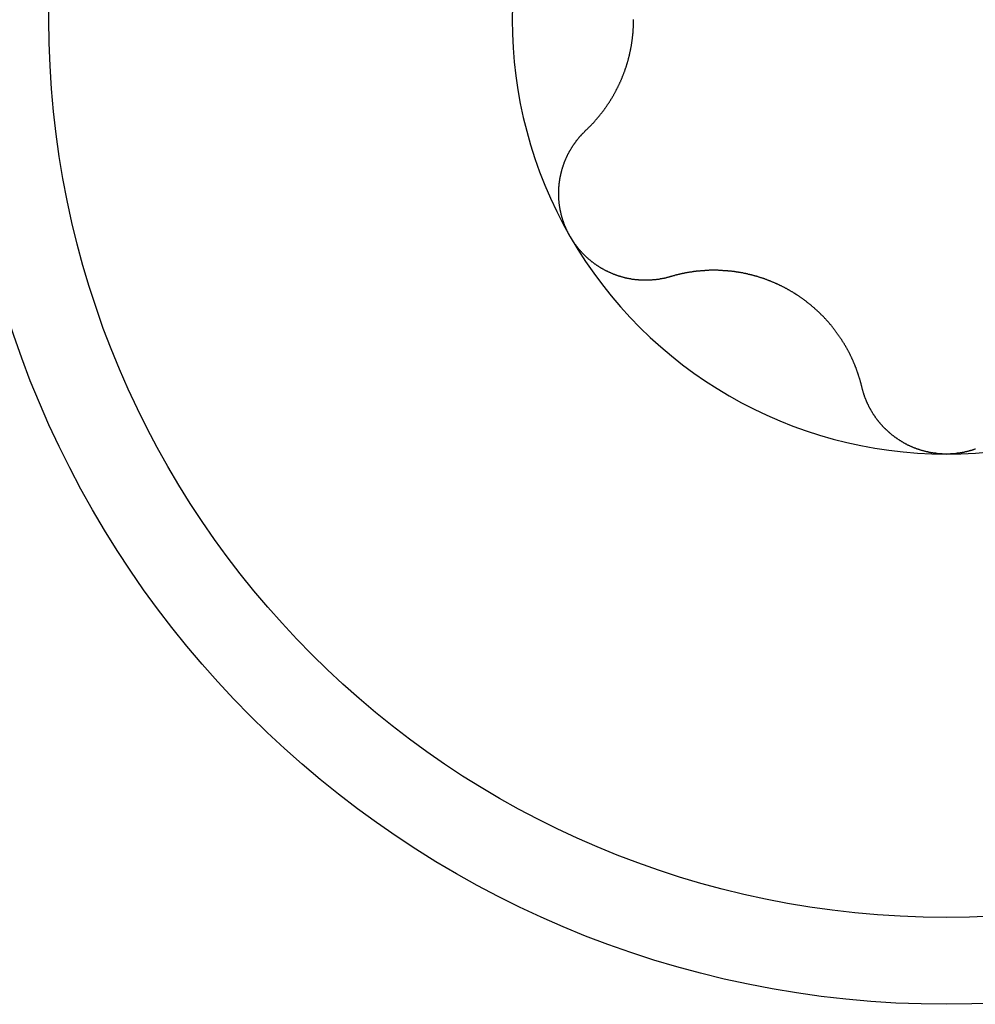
# Model space of a CAD drawing. Extents: x 1107 to 4046, y 937 to 3355.
# Tile 75 of 256: x 2087.18 to 2092.13, y 967.28 to 972.38. Entities that reach past the tile are written whole.
import ezdxf

# ---------------------------------------------------------------- set-up
doc = ezdxf.new("R2010")
doc.units = 0
doc.layers.add('KF_VIDA_L___C_TOP', color=7, linetype='CONTINUOUS')

# ---------------------------------------------------------------- blocks, each defined once
blk = doc.blocks.new('KF_VIDA_L___C_TOP')
at = {"layer": 'KF_VIDA_L___C_TOP'}
for points in [[(-96.8677, -444.873, 0), (-96.8657, -444.871, 0), (-96.8637, -444.869, 0), (-96.8617, -444.867, 0), (-96.8598, -444.865, 0), (-96.8578, -444.863, 0), (-96.8558, -444.861, 0), (-96.8539, -444.859, 0), (-96.8519, -444.857, 0), (-96.85, -444.855, 0), (-96.8481, -444.854, 0), (-96.8461, -444.852, 0), (-96.8442, -444.85, 0), (-96.8423, -444.848, 0), (-96.8404, -444.846, 0), (-96.8385, -444.844, 0), (-96.8366, -444.842, 0), (-96.8347, -444.84, 0), (-96.8329, -444.838, 0), (-96.831, -444.836, 0), (-96.8291, -444.834, 0), (-96.8273, -444.832, 0), (-96.8254, -444.83, 0), (-96.8236, -444.828, 0), (-96.8218, -444.826, 0), (-96.8199, -444.824, 0), (-96.8181, -444.821, 0), (-96.8163, -444.819, 0), (-96.8145, -444.817, 0), (-96.8127, -444.815, 0), (-96.811, -444.813, 0), (-96.8092, -444.811, 0), (-96.8074, -444.809, 0), (-96.8057, -444.807, 0), (-96.8039, -444.805, 0), (-96.8022, -444.803, 0), (-96.8004, -444.801, 0), (-96.7987, -444.799, 0), (-96.797, -444.797, 0), (-96.7953, -444.794, 0), (-96.7936, -444.792, 0), (-96.7919, -444.79, 0), (-96.7902, -444.788, 0), (-96.7885, -444.786, 0), (-96.7868, -444.784, 0), (-96.7852, -444.782, 0), (-96.7835, -444.779, 0), (-96.7819, -444.777, 0), (-96.7803, -444.775, 0), (-96.7786, -444.773, 0), (-96.777, -444.771, 0), (-96.7754, -444.769, 0), (-96.7738, -444.767, 0), (-96.7722, -444.764, 0), (-96.7706, -444.762, 0), (-96.769, -444.76, 0), (-96.7675, -444.758, 0), (-96.7659, -444.756, 0), (-96.7644, -444.753, 0), (-96.7628, -444.751, 0), (-96.7613, -444.749, 0), (-96.7598, -444.747, 0), (-96.7583, -444.745, 0), (-96.7568, -444.742, 0), (-96.7553, -444.74, 0), (-96.7538, -444.738, 0), (-96.7523, -444.736, 0), (-96.7508, -444.734, 0), (-96.7494, -444.731, 0), (-96.7479, -444.729, 0), (-96.7464, -444.727, 0), (-96.745, -444.725, 0), (-96.7435, -444.722, 0), (-96.7421, -444.72, 0), (-96.7406, -444.718, 0), (-96.7392, -444.715, 0), (-96.7378, -444.713, 0), (-96.7363, -444.711, 0), (-96.7349, -444.708, 0), (-96.7335, -444.706, 0), (-96.7321, -444.704, 0), (-96.7307, -444.701, 0), (-96.7293, -444.699, 0), (-96.7279, -444.697, 0), (-96.7265, -444.694, 0), (-96.7251, -444.692, 0), (-96.7237, -444.689, 0), (-96.7223, -444.687, 0), (-96.721, -444.684, 0), (-96.7196, -444.682, 0), (-96.7183, -444.679, 0), (-96.7169, -444.677, 0), (-96.7156, -444.675, 0), (-96.7142, -444.672, 0), (-96.7129, -444.67, 0), (-96.7116, -444.667, 0), (-96.7102, -444.664, 0), (-96.7089, -444.662, 0), (-96.7076, -444.659, 0), (-96.7063, -444.657, 0), (-96.705, -444.654, 0), (-96.7037, -444.652, 0), (-96.7025, -444.649, 0), (-96.7012, -444.647, 0), (-96.6999, -444.644, 0), (-96.6987, -444.641, 0), (-96.6974, -444.639, 0), (-96.6962, -444.636, 0), (-96.695, -444.634, 0), (-96.6937, -444.631, 0), (-96.6925, -444.628, 0), (-96.6913, -444.626, 0), (-96.6901, -444.623, 0), (-96.6889, -444.62, 0), (-96.6877, -444.618, 0), (-96.6865, -444.615, 0), (-96.6854, -444.612, 0), (-96.6842, -444.61, 0), (-96.683, -444.607, 0), (-96.6819, -444.604, 0), (-96.6808, -444.601, 0), (-96.6796, -444.599, 0), (-96.6785, -444.596, 0), (-96.6774, -444.593, 0), (-96.6763, -444.591, 0), (-96.6752, -444.588, 0), (-96.6741, -444.585, 0), (-96.6731, -444.582, 0), (-96.672, -444.579, 0), (-96.671, -444.577, 0), (-96.6699, -444.574, 0), (-96.6689, -444.571, 0), (-96.6679, -444.568, 0), (-96.6668, -444.566, 0), (-96.6658, -444.563, 0), (-96.6648, -444.56, 0), (-96.6639, -444.557, 0), (-96.6629, -444.554, 0), (-96.6619, -444.551, 0), (-96.661, -444.549, 0), (-96.66, -444.546, 0), (-96.6591, -444.543, 0), (-96.6582, -444.54, 0), (-96.6573, -444.537, 0), (-96.6564, -444.534, 0), (-96.6555, -444.531, 0), (-96.6546, -444.529, 0), (-96.6537, -444.526, 0), (-96.6529, -444.523, 0), (-96.652, -444.52, 0), (-96.6512, -444.517, 0), (-96.6504, -444.514, 0), (-96.6496, -444.511, 0), (-96.6488, -444.508, 0), (-96.648, -444.505, 0), (-96.6472, -444.502, 0), (-96.6464, -444.5, 0), (-96.6457, -444.497, 0), (-96.6449, -444.494, 0), (-96.6442, -444.491, 0), (-96.6435, -444.488, 0), (-96.6428, -444.485, 0), (-96.6421, -444.482, 0), (-96.6414, -444.479, 0), (-96.6407, -444.476, 0), (-96.64, -444.473, 0), (-96.6394, -444.47, 0), (-96.6387, -444.467, 0), (-96.6381, -444.464, 0), (-96.6375, -444.461, 0), (-96.6369, -444.458, 0), (-96.6363, -444.455, 0), (-96.6357, -444.452, 0), (-96.6351, -444.449, 0), (-96.6346, -444.446, 0), (-96.634, -444.443, 0), (-96.6335, -444.44, 0), (-96.6329, -444.438, 0), (-96.6324, -444.435, 0), (-96.6319, -444.432, 0), (-96.6314, -444.429, 0), (-96.6309, -444.426, 0), (-96.6305, -444.423, 0), (-96.63, -444.42, 0), (-96.6295, -444.417, 0), (-96.6291, -444.414, 0), (-96.6287, -444.411, 0), (-96.6282, -444.408, 0), (-96.6278, -444.405, 0), (-96.6274, -444.402, 0), (-96.6271, -444.399, 0), (-96.6267, -444.396, 0), (-96.6263, -444.393, 0), (-96.626, -444.39, 0), (-96.6256, -444.387, 0), (-96.6253, -444.384, 0), (-96.625, -444.381, 0), (-96.6247, -444.378, 0), (-96.6244, -444.375, 0), (-96.6241, -444.372, 0), (-96.6238, -444.369, 0), (-96.6236, -444.366, 0), (-96.6233, -444.363, 0), (-96.6231, -444.36, 0), (-96.6229, -444.357, 0), (-96.6226, -444.354, 0), (-96.6224, -444.351, 0), (-96.6222, -444.348, 0), (-96.6221, -444.345, 0), (-96.6219, -444.342, 0), (-96.6217, -444.339, 0), (-96.6216, -444.336, 0), (-96.6215, -444.334, 0), (-96.6213, -444.331, 0), (-96.6212, -444.328, 0), (-96.6211, -444.325, 0), (-96.621, -444.322, 0), (-96.6209, -444.319, 0), (-96.6209, -444.316, 0), (-96.6208, -444.313, 0), (-96.6208, -444.31, 0), (-96.6207, -444.307, 0), (-96.6207, -444.304, 0), (-96.6207, -444.301, 0), (-96.6207, -444.299, 0)], [(-96.9486, -445.425, 0), (-96.9498, -445.423, 0), (-96.9509, -445.421, 0), (-96.9521, -445.419, 0), (-96.9533, -445.417, 0), (-96.9544, -445.414, 0), (-96.9556, -445.412, 0), (-96.9567, -445.41, 0), (-96.9578, -445.408, 0), (-96.9589, -445.406, 0), (-96.96, -445.404, 0), (-96.9611, -445.402, 0), (-96.9622, -445.399, 0), (-96.9633, -445.397, 0), (-96.9643, -445.395, 0), (-96.9654, -445.393, 0), (-96.9664, -445.391, 0), (-96.9674, -445.388, 0), (-96.9684, -445.386, 0), (-96.9694, -445.384, 0), (-96.9704, -445.382, 0), (-96.9714, -445.38, 0), (-96.9723, -445.377, 0), (-96.9733, -445.375, 0), (-96.9742, -445.373, 0), (-96.9752, -445.371, 0), (-96.9761, -445.368, 0), (-96.977, -445.366, 0), (-96.9779, -445.364, 0), (-96.9787, -445.361, 0), (-96.9796, -445.359, 0), (-96.9805, -445.357, 0), (-96.9813, -445.355, 0), (-96.9822, -445.352, 0), (-96.983, -445.35, 0), (-96.9838, -445.348, 0), (-96.9846, -445.345, 0), (-96.9854, -445.343, 0), (-96.9861, -445.341, 0), (-96.9869, -445.338, 0), (-96.9877, -445.336, 0), (-96.9884, -445.334, 0), (-96.9891, -445.331, 0), (-96.9898, -445.329, 0), (-96.9905, -445.326, 0), (-96.9912, -445.324, 0), (-96.9919, -445.322, 0), (-96.9925, -445.319, 0), (-96.9932, -445.317, 0), (-96.9938, -445.315, 0), (-96.9945, -445.312, 0), (-96.9951, -445.31, 0), (-96.9957, -445.307, 0), (-96.9963, -445.305, 0), (-96.9968, -445.303, 0), (-96.9974, -445.3, 0), (-96.9979, -445.298, 0), (-96.9985, -445.295, 0), (-96.999, -445.293, 0), (-96.9995, -445.291, 0), (-97, -445.288, 0), (-97.0005, -445.286, 0), (-97.0009, -445.283, 0), (-97.0014, -445.281, 0), (-97.0018, -445.279, 0), (-97.0023, -445.276, 0), (-97.0027, -445.274, 0), (-97.0031, -445.271, 0), (-97.0035, -445.269, 0), (-97.0039, -445.266, 0), (-97.0042, -445.264, 0), (-97.0046, -445.261, 0), (-97.0049, -445.259, 0), (-97.0052, -445.257, 0), (-97.0055, -445.254, 0), (-97.0058, -445.252, 0), (-97.0061, -445.249, 0), (-97.0064, -445.247, 0), (-97.0066, -445.244, 0), (-97.0069, -445.242, 0), (-97.0071, -445.24, 0), (-97.0073, -445.237, 0), (-97.0075, -445.235, 0), (-97.0077, -445.232, 0), (-97.0079, -445.23, 0), (-97.008, -445.227, 0), (-97.0082, -445.225, 0), (-97.0083, -445.222, 0), (-97.0084, -445.22, 0), (-97.0085, -445.217, 0), (-97.0086, -445.215, 0), (-97.0087, -445.213, 0), (-97.0087, -445.21, 0), (-97.0088, -445.208, 0), (-97.0088, -445.205, 0), (-97.0088, -445.203, 0), (-97.0088, -445.2, 0), (-97.0088, -445.198, 0), (-97.0088, -445.196, 0), (-97.0087, -445.193, 0), (-97.0087, -445.191, 0), (-97.0086, -445.188, 0), (-97.0086, -445.186, 0), (-97.0085, -445.183, 0), (-97.0084, -445.181, 0), (-97.0082, -445.178, 0), (-97.0081, -445.176, 0), (-97.008, -445.174, 0), (-97.0078, -445.171, 0), (-97.0077, -445.169, 0), (-97.0075, -445.166, 0), (-97.0073, -445.164, 0), (-97.0071, -445.162, 0), (-97.0069, -445.159, 0), (-97.0066, -445.157, 0), (-97.0064, -445.154, 0), (-97.0061, -445.152, 0), (-97.0059, -445.15, 0), (-97.0056, -445.147, 0), (-97.0053, -445.145, 0), (-97.005, -445.142, 0), (-97.0047, -445.14, 0), (-97.0043, -445.138, 0), (-97.004, -445.135, 0), (-97.0036, -445.133, 0), (-97.0033, -445.131, 0), (-97.0029, -445.128, 0), (-97.0025, -445.126, 0), (-97.0021, -445.123, 0), (-97.0017, -445.121, 0), (-97.0013, -445.119, 0), (-97.0008, -445.116, 0), (-97.0004, -445.114, 0), (-96.9999, -445.112, 0), (-96.9995, -445.109, 0), (-96.999, -445.107, 0), (-96.9985, -445.105, 0), (-96.998, -445.103, 0), (-96.9975, -445.1, 0), (-96.997, -445.098, 0), (-96.9964, -445.096, 0), (-96.9959, -445.093, 0), (-96.9953, -445.091, 0), (-96.9948, -445.089, 0), (-96.9942, -445.087, 0), (-96.9936, -445.084, 0), (-96.993, -445.082, 0), (-96.9924, -445.08, 0), (-96.9917, -445.078, 0), (-96.9911, -445.075, 0), (-96.9905, -445.073, 0), (-96.9898, -445.071, 0), (-96.9892, -445.069, 0), (-96.9885, -445.066, 0), (-96.9878, -445.064, 0), (-96.9871, -445.062, 0), (-96.9864, -445.06, 0), (-96.9857, -445.058, 0), (-96.985, -445.055, 0), (-96.9842, -445.053, 0), (-96.9835, -445.051, 0), (-96.9827, -445.049, 0), (-96.982, -445.047, 0), (-96.9812, -445.045, 0), (-96.9804, -445.043, 0), (-96.9796, -445.04, 0), (-96.9788, -445.038, 0), (-96.978, -445.036, 0), (-96.9772, -445.034, 0), (-96.9763, -445.032, 0), (-96.9755, -445.03, 0), (-96.9746, -445.028, 0), (-96.9738, -445.026, 0), (-96.9729, -445.024, 0), (-96.972, -445.022, 0), (-96.9711, -445.02, 0), (-96.9702, -445.018, 0), (-96.9693, -445.016, 0), (-96.9684, -445.014, 0), (-96.9674, -445.011, 0), (-96.9665, -445.009, 0), (-96.9655, -445.007, 0), (-96.9646, -445.005, 0), (-96.9636, -445.003, 0), (-96.9626, -445.001, 0), (-96.9616, -444.999, 0), (-96.9606, -444.997, 0), (-96.9595, -444.995, 0), (-96.9585, -444.993, 0), (-96.9575, -444.991, 0), (-96.9564, -444.989, 0), (-96.9553, -444.987, 0), (-96.9543, -444.985, 0), (-96.9532, -444.983, 0), (-96.9521, -444.981, 0), (-96.951, -444.979, 0), (-96.9499, -444.977, 0), (-96.9487, -444.975, 0), (-96.9476, -444.974, 0), (-96.9465, -444.972, 0), (-96.9453, -444.97, 0), (-96.9441, -444.968, 0), (-96.943, -444.966, 0), (-96.9418, -444.964, 0), (-96.9406, -444.962, 0), (-96.9394, -444.96, 0), (-96.9382, -444.958, 0), (-96.9369, -444.956, 0), (-96.9357, -444.954, 0), (-96.9345, -444.952, 0), (-96.9332, -444.95, 0), (-96.9319, -444.949, 0), (-96.9307, -444.947, 0), (-96.9294, -444.945, 0), (-96.9281, -444.943, 0), (-96.9268, -444.941, 0), (-96.9255, -444.939, 0), (-96.9242, -444.937, 0), (-96.9228, -444.936, 0), (-96.9215, -444.934, 0), (-96.9202, -444.932, 0), (-96.9188, -444.93, 0), (-96.9174, -444.928, 0), (-96.9161, -444.926, 0), (-96.9147, -444.925, 0), (-96.9133, -444.923, 0), (-96.9119, -444.921, 0), (-96.9105, -444.919, 0), (-96.9091, -444.918, 0), (-96.9077, -444.916, 0), (-96.9062, -444.914, 0), (-96.9048, -444.912, 0), (-96.9033, -444.911, 0), (-96.9019, -444.909, 0), (-96.9004, -444.907, 0), (-96.8989, -444.905, 0), (-96.8974, -444.904, 0), (-96.8959, -444.902, 0), (-96.8944, -444.9, 0), (-96.8929, -444.899, 0), (-96.8914, -444.897, 0), (-96.8899, -444.895, 0), (-96.8884, -444.894, 0), (-96.8868, -444.892, 0), (-96.8853, -444.89, 0), (-96.8837, -444.889, 0), (-96.8821, -444.887, 0), (-96.8806, -444.885, 0), (-96.879, -444.884, 0), (-96.8774, -444.882, 0), (-96.8758, -444.881, 0), (-96.8742, -444.879, 0), (-96.8726, -444.877, 0), (-96.871, -444.876, 0), (-96.8693, -444.874, 0), (-96.8677, -444.873, 0)], [(-96.4298, -445.631, 0), (-96.432, -445.632, 0), (-96.4342, -445.632, 0), (-96.4363, -445.633, 0), (-96.4385, -445.634, 0), (-96.4407, -445.634, 0), (-96.4429, -445.635, 0), (-96.4451, -445.635, 0), (-96.4472, -445.636, 0), (-96.4494, -445.636, 0), (-96.4516, -445.637, 0), (-96.4538, -445.638, 0), (-96.456, -445.638, 0), (-96.4582, -445.639, 0), (-96.4604, -445.639, 0), (-96.4627, -445.64, 0), (-96.4649, -445.64, 0), (-96.4671, -445.641, 0), (-96.4693, -445.641, 0), (-96.4715, -445.641, 0), (-96.4737, -445.642, 0), (-96.476, -445.642, 0), (-96.4782, -445.643, 0), (-96.4804, -445.643, 0), (-96.4827, -445.643, 0), (-96.4849, -445.644, 0), (-96.4871, -445.644, 0), (-96.4894, -445.645, 0), (-96.4916, -445.645, 0), (-96.4939, -445.645, 0), (-96.4961, -445.646, 0), (-96.4983, -445.646, 0), (-96.5006, -445.646, 0), (-96.5028, -445.646, 0), (-96.5051, -445.647, 0), (-96.5073, -445.647, 0), (-96.5096, -445.647, 0), (-96.5119, -445.647, 0), (-96.5141, -445.648, 0), (-96.5164, -445.648, 0), (-96.5186, -445.648, 0), (-96.5209, -445.648, 0), (-96.5231, -445.648, 0), (-96.5254, -445.649, 0), (-96.5277, -445.649, 0), (-96.5299, -445.649, 0), (-96.5322, -445.649, 0), (-96.5344, -445.649, 0), (-96.5367, -445.649, 0), (-96.539, -445.649, 0), (-96.5412, -445.65, 0), (-96.5435, -445.65, 0), (-96.5458, -445.65, 0), (-96.548, -445.65, 0), (-96.5503, -445.65, 0), (-96.5525, -445.65, 0), (-96.5548, -445.65, 0), (-96.5571, -445.65, 0), (-96.5593, -445.65, 0), (-96.5616, -445.65, 0), (-96.5639, -445.65, 0), (-96.5661, -445.65, 0), (-96.5684, -445.65, 0), (-96.5706, -445.65, 0), (-96.5729, -445.65, 0), (-96.5751, -445.65, 0), (-96.5774, -445.65, 0), (-96.5797, -445.649, 0), (-96.5819, -445.649, 0), (-96.5842, -445.649, 0), (-96.5864, -445.649, 0), (-96.5887, -445.649, 0), (-96.5909, -445.649, 0), (-96.5931, -445.649, 0), (-96.5954, -445.648, 0), (-96.5976, -445.648, 0), (-96.5999, -445.648, 0), (-96.6021, -445.648, 0), (-96.6043, -445.648, 0), (-96.6066, -445.647, 0), (-96.6088, -445.647, 0), (-96.611, -445.647, 0), (-96.6133, -445.647, 0), (-96.6155, -445.646, 0), (-96.6177, -445.646, 0), (-96.6199, -445.646, 0), (-96.6221, -445.646, 0), (-96.6244, -445.645, 0), (-96.6266, -445.645, 0), (-96.6288, -445.645, 0), (-96.631, -445.644, 0), (-96.6333, -445.644, 0), (-96.6355, -445.643, 0), (-96.6377, -445.643, 0), (-96.64, -445.643, 0), (-96.6422, -445.642, 0), (-96.6445, -445.642, 0), (-96.6467, -445.641, 0), (-96.649, -445.641, 0), (-96.6512, -445.64, 0), (-96.6535, -445.64, 0), (-96.6557, -445.639, 0), (-96.6579, -445.639, 0), (-96.6602, -445.638, 0), (-96.6625, -445.638, 0), (-96.6647, -445.637, 0), (-96.667, -445.637, 0), (-96.6692, -445.636, 0), (-96.6715, -445.636, 0), (-96.6737, -445.635, 0), (-96.676, -445.634, 0), (-96.6782, -445.634, 0), (-96.6805, -445.633, 0), (-96.6827, -445.632, 0), (-96.685, -445.632, 0), (-96.6872, -445.631, 0), (-96.6895, -445.63, 0), (-96.6917, -445.63, 0), (-96.694, -445.629, 0), (-96.6962, -445.628, 0), (-96.6985, -445.628, 0), (-96.7007, -445.627, 0), (-96.703, -445.626, 0), (-96.7052, -445.625, 0), (-96.7075, -445.625, 0), (-96.7097, -445.624, 0), (-96.712, -445.623, 0), (-96.7142, -445.622, 0), (-96.7164, -445.621, 0), (-96.7187, -445.62, 0), (-96.7209, -445.62, 0), (-96.7231, -445.619, 0), (-96.7254, -445.618, 0), (-96.7276, -445.617, 0), (-96.7298, -445.616, 0), (-96.732, -445.615, 0), (-96.7342, -445.614, 0), (-96.7365, -445.613, 0), (-96.7387, -445.612, 0), (-96.7409, -445.611, 0), (-96.7431, -445.61, 0), (-96.7453, -445.609, 0), (-96.7475, -445.608, 0), (-96.7497, -445.607, 0), (-96.7519, -445.606, 0), (-96.754, -445.605, 0), (-96.7562, -445.604, 0), (-96.7584, -445.603, 0), (-96.7606, -445.602, 0), (-96.7627, -445.601, 0), (-96.7649, -445.6, 0), (-96.7671, -445.599, 0), (-96.7692, -445.598, 0), (-96.7714, -445.597, 0), (-96.7735, -445.595, 0), (-96.7757, -445.594, 0), (-96.7778, -445.593, 0), (-96.7799, -445.592, 0), (-96.782, -445.591, 0), (-96.7842, -445.589, 0), (-96.7863, -445.588, 0), (-96.7884, -445.587, 0), (-96.7905, -445.586, 0), (-96.7926, -445.585, 0), (-96.7947, -445.583, 0), (-96.7967, -445.582, 0), (-96.7988, -445.581, 0), (-96.8009, -445.579, 0), (-96.8029, -445.578, 0), (-96.805, -445.577, 0), (-96.8071, -445.575, 0), (-96.8091, -445.574, 0), (-96.8111, -445.573, 0), (-96.8132, -445.571, 0), (-96.8152, -445.57, 0), (-96.8172, -445.568, 0), (-96.8192, -445.567, 0), (-96.8212, -445.566, 0), (-96.8232, -445.564, 0), (-96.8252, -445.563, 0), (-96.8271, -445.561, 0), (-96.8291, -445.56, 0), (-96.8311, -445.558, 0), (-96.833, -445.557, 0), (-96.835, -445.555, 0), (-96.8369, -445.554, 0), (-96.8388, -445.552, 0), (-96.8408, -445.551, 0), (-96.8427, -445.549, 0), (-96.8446, -445.548, 0), (-96.8465, -445.546, 0), (-96.8484, -445.544, 0), (-96.8502, -445.543, 0), (-96.8521, -445.541, 0), (-96.854, -445.54, 0), (-96.8558, -445.538, 0), (-96.8577, -445.536, 0), (-96.8595, -445.535, 0), (-96.8613, -445.533, 0), (-96.8631, -445.531, 0), (-96.8649, -445.53, 0), (-96.8667, -445.528, 0), (-96.8685, -445.526, 0), (-96.8703, -445.525, 0), (-96.8721, -445.523, 0), (-96.8739, -445.521, 0), (-96.8756, -445.519, 0), (-96.8774, -445.518, 0), (-96.8791, -445.516, 0), (-96.8808, -445.514, 0), (-96.8825, -445.512, 0), (-96.8842, -445.511, 0), (-96.8859, -445.509, 0), (-96.8876, -445.507, 0), (-96.8893, -445.505, 0), (-96.891, -445.503, 0), (-96.8926, -445.502, 0), (-96.8943, -445.5, 0), (-96.8959, -445.498, 0), (-96.8975, -445.496, 0), (-96.8991, -445.494, 0), (-96.9007, -445.492, 0), (-96.9023, -445.49, 0), (-96.9039, -445.489, 0), (-96.9055, -445.487, 0), (-96.907, -445.485, 0), (-96.9086, -445.483, 0), (-96.9101, -445.481, 0), (-96.9117, -445.479, 0), (-96.9132, -445.477, 0), (-96.9147, -445.475, 0), (-96.9162, -445.473, 0), (-96.9177, -445.471, 0), (-96.9191, -445.469, 0), (-96.9206, -445.467, 0), (-96.9221, -445.466, 0), (-96.9235, -445.464, 0), (-96.9249, -445.462, 0), (-96.9263, -445.46, 0), (-96.9277, -445.458, 0), (-96.9291, -445.456, 0), (-96.9305, -445.454, 0), (-96.9319, -445.452, 0), (-96.9332, -445.45, 0), (-96.9346, -445.448, 0), (-96.9359, -445.446, 0), (-96.9372, -445.444, 0), (-96.9385, -445.441, 0), (-96.9398, -445.439, 0), (-96.9411, -445.437, 0), (-96.9424, -445.435, 0), (-96.9437, -445.433, 0), (-96.9449, -445.431, 0), (-96.9461, -445.429, 0), (-96.9473, -445.427, 0), (-96.9486, -445.425, 0)], [(-95.4379, -446.204, 0), (-95.4385, -446.201, 0), (-95.4391, -446.198, 0), (-95.4398, -446.196, 0), (-95.4405, -446.193, 0), (-95.4411, -446.19, 0), (-95.4418, -446.188, 0), (-95.4425, -446.185, 0), (-95.4432, -446.183, 0), (-95.4439, -446.18, 0), (-95.4447, -446.177, 0), (-95.4454, -446.175, 0), (-95.4461, -446.172, 0), (-95.4469, -446.169, 0), (-95.4477, -446.167, 0), (-95.4484, -446.164, 0), (-95.4492, -446.161, 0), (-95.45, -446.159, 0), (-95.4508, -446.156, 0), (-95.4516, -446.154, 0), (-95.4524, -446.151, 0), (-95.4532, -446.148, 0), (-95.4541, -446.146, 0), (-95.4549, -446.143, 0), (-95.4557, -446.14, 0), (-95.4566, -446.138, 0), (-95.4575, -446.135, 0), (-95.4583, -446.133, 0), (-95.4592, -446.13, 0), (-95.4601, -446.128, 0), (-95.461, -446.125, 0), (-95.4619, -446.122, 0), (-95.4628, -446.12, 0), (-95.4638, -446.117, 0), (-95.4647, -446.115, 0), (-95.4656, -446.112, 0), (-95.4666, -446.11, 0), (-95.4675, -446.107, 0), (-95.4685, -446.104, 0), (-95.4695, -446.102, 0), (-95.4705, -446.099, 0), (-95.4714, -446.097, 0), (-95.4724, -446.094, 0), (-95.4735, -446.092, 0), (-95.4745, -446.089, 0), (-95.4755, -446.087, 0), (-95.4765, -446.084, 0), (-95.4776, -446.082, 0), (-95.4786, -446.079, 0), (-95.4797, -446.077, 0), (-95.4807, -446.074, 0), (-95.4818, -446.072, 0), (-95.4829, -446.069, 0), (-95.4839, -446.067, 0), (-95.485, -446.064, 0), (-95.4861, -446.062, 0), (-95.4872, -446.06, 0), (-95.4884, -446.057, 0), (-95.4895, -446.055, 0), (-95.4906, -446.052, 0), (-95.4917, -446.05, 0), (-95.4929, -446.047, 0), (-95.494, -446.045, 0), (-95.4952, -446.043, 0), (-95.4964, -446.04, 0), (-95.4975, -446.038, 0), (-95.4987, -446.035, 0), (-95.4999, -446.033, 0), (-95.5011, -446.031, 0), (-95.5023, -446.028, 0), (-95.5035, -446.026, 0), (-95.5048, -446.023, 0), (-95.506, -446.021, 0), (-95.5073, -446.019, 0), (-95.5086, -446.016, 0), (-95.5098, -446.014, 0), (-95.5111, -446.011, 0), (-95.5124, -446.009, 0), (-95.5138, -446.007, 0), (-95.5151, -446.004, 0), (-95.5164, -446.002, 0), (-95.5178, -445.999, 0), (-95.5192, -445.997, 0), (-95.5205, -445.995, 0), (-95.5219, -445.992, 0), (-95.5233, -445.99, 0), (-95.5247, -445.987, 0), (-95.5262, -445.985, 0), (-95.5276, -445.983, 0), (-95.529, -445.98, 0), (-95.5305, -445.978, 0), (-95.532, -445.975, 0), (-95.5334, -445.973, 0), (-95.5349, -445.971, 0), (-95.5364, -445.968, 0), (-95.5379, -445.966, 0), (-95.5395, -445.963, 0), (-95.541, -445.961, 0), (-95.5426, -445.959, 0), (-95.5441, -445.956, 0), (-95.5457, -445.954, 0), (-95.5473, -445.951, 0), (-95.5488, -445.949, 0), (-95.5504, -445.947, 0), (-95.5521, -445.944, 0), (-95.5537, -445.942, 0), (-95.5553, -445.939, 0), (-95.557, -445.937, 0), (-95.5586, -445.935, 0), (-95.5603, -445.932, 0), (-95.562, -445.93, 0), (-95.5637, -445.928, 0), (-95.5654, -445.925, 0), (-95.5671, -445.923, 0), (-95.5688, -445.92, 0), (-95.5705, -445.918, 0), (-95.5723, -445.916, 0), (-95.574, -445.913, 0), (-95.5758, -445.911, 0), (-95.5775, -445.909, 0), (-95.5793, -445.906, 0), (-95.5811, -445.904, 0), (-95.5829, -445.902, 0), (-95.5847, -445.899, 0), (-95.5866, -445.897, 0), (-95.5884, -445.895, 0), (-95.5903, -445.892, 0), (-95.5921, -445.89, 0), (-95.594, -445.888, 0), (-95.5959, -445.885, 0), (-95.5978, -445.883, 0), (-95.5997, -445.881, 0), (-95.6016, -445.879, 0), (-95.6035, -445.876, 0), (-95.6054, -445.874, 0), (-95.6074, -445.872, 0), (-95.6093, -445.869, 0), (-95.6113, -445.867, 0), (-95.6132, -445.865, 0), (-95.6152, -445.863, 0), (-95.6172, -445.86, 0), (-95.6192, -445.858, 0), (-95.6212, -445.856, 0), (-95.6232, -445.854, 0), (-95.6253, -445.852, 0), (-95.6273, -445.849, 0), (-95.6294, -445.847, 0), (-95.6314, -445.845, 0), (-95.6335, -445.843, 0), (-95.6356, -445.841, 0), (-95.6377, -445.838, 0), (-95.6398, -445.836, 0), (-95.6419, -445.834, 0), (-95.644, -445.832, 0), (-95.6461, -445.83, 0), (-95.6483, -445.828, 0), (-95.6504, -445.826, 0), (-95.6526, -445.824, 0), (-95.6547, -445.821, 0), (-95.6569, -445.819, 0), (-95.6591, -445.817, 0), (-95.6613, -445.815, 0), (-95.6635, -445.813, 0), (-95.6657, -445.811, 0), (-95.6679, -445.809, 0), (-95.6701, -445.807, 0), (-95.6724, -445.805, 0), (-95.6746, -445.803, 0), (-95.6768, -445.801, 0), (-95.6791, -445.799, 0), (-95.6814, -445.797, 0), (-95.6836, -445.795, 0), (-95.6859, -445.793, 0), (-95.6882, -445.791, 0), (-95.6905, -445.789, 0), (-95.6928, -445.787, 0), (-95.6951, -445.785, 0), (-95.6974, -445.783, 0), (-95.6997, -445.781, 0), (-95.702, -445.779, 0), (-95.7044, -445.777, 0), (-95.7067, -445.775, 0), (-95.709, -445.773, 0), (-95.7114, -445.771, 0), (-95.7137, -445.77, 0), (-95.7161, -445.768, 0), (-95.7185, -445.766, 0), (-95.7208, -445.764, 0), (-95.7232, -445.762, 0), (-95.7256, -445.76, 0), (-95.728, -445.758, 0), (-95.7304, -445.757, 0), (-95.7328, -445.755, 0), (-95.7352, -445.753, 0), (-95.7376, -445.751, 0), (-95.74, -445.749, 0), (-95.7424, -445.748, 0), (-95.7448, -445.746, 0), (-95.7473, -445.744, 0), (-95.7497, -445.743, 0), (-95.7521, -445.741, 0), (-95.7546, -445.739, 0), (-95.757, -445.737, 0), (-95.7595, -445.736, 0), (-95.7619, -445.734, 0), (-95.7644, -445.732, 0), (-95.7668, -445.731, 0), (-95.7693, -445.729, 0), (-95.7718, -445.727, 0), (-95.7742, -445.726, 0), (-95.7767, -445.724, 0), (-95.7792, -445.723, 0), (-95.7817, -445.721, 0), (-95.7841, -445.719, 0), (-95.7866, -445.718, 0), (-95.7891, -445.716, 0), (-95.7916, -445.715, 0), (-95.7941, -445.713, 0), (-95.7966, -445.712, 0), (-95.7991, -445.71, 0), (-95.8016, -445.709, 0), (-95.8041, -445.707, 0), (-95.8066, -445.706, 0), (-95.8091, -445.704, 0), (-95.8116, -445.703, 0), (-95.8141, -445.701, 0), (-95.8166, -445.7, 0), (-95.8192, -445.699, 0), (-95.8217, -445.697, 0), (-95.8243, -445.696, 0), (-95.8268, -445.694, 0), (-95.8294, -445.693, 0), (-95.832, -445.692, 0), (-95.8346, -445.69, 0), (-95.8372, -445.689, 0), (-95.8398, -445.687, 0), (-95.8424, -445.686, 0), (-95.845, -445.685, 0), (-95.8477, -445.683, 0), (-95.8503, -445.682, 0), (-95.8529, -445.681, 0), (-95.8556, -445.679, 0), (-95.8583, -445.678, 0), (-95.8609, -445.677, 0), (-95.8636, -445.676, 0), (-95.8663, -445.674, 0), (-95.869, -445.673, 0), (-95.8717, -445.672, 0), (-95.8744, -445.671, 0), (-95.8771, -445.669, 0), (-95.8798, -445.668, 0), (-95.8826, -445.667, 0), (-95.8853, -445.666, 0), (-95.888, -445.664, 0), (-95.8908, -445.663, 0), (-95.8935, -445.662, 0), (-95.8963, -445.661, 0), (-95.8991, -445.66, 0), (-95.9018, -445.659, 0), (-95.9046, -445.657, 0), (-95.9074, -445.656, 0), (-95.9102, -445.655, 0), (-95.913, -445.654, 0), (-95.9158, -445.653, 0), (-95.9186, -445.652, 0), (-95.9214, -445.651, 0), (-95.9242, -445.65, 0), (-95.9271, -445.649, 0), (-95.9299, -445.647, 0), (-95.9327, -445.646, 0), (-95.9356, -445.645, 0), (-95.9384, -445.644, 0), (-95.9412, -445.643, 0), (-95.9441, -445.642, 0), (-95.9469, -445.641, 0), (-95.9498, -445.64, 0), (-95.9527, -445.639, 0), (-95.9555, -445.638, 0), (-95.9584, -445.637, 0), (-95.9613, -445.637, 0), (-95.9642, -445.636, 0), (-95.967, -445.635, 0), (-95.9699, -445.634, 0), (-95.9728, -445.633, 0), (-95.9757, -445.632, 0), (-95.9786, -445.631, 0), (-95.9815, -445.63, 0), (-95.9844, -445.629, 0), (-95.9873, -445.629, 0), (-95.9902, -445.628, 0), (-95.9931, -445.627, 0), (-95.996, -445.626, 0), (-95.9989, -445.625, 0), (-96.0018, -445.625, 0), (-96.0048, -445.624, 0), (-96.0077, -445.623, 0), (-96.0106, -445.622, 0), (-96.0135, -445.621, 0), (-96.0164, -445.621, 0), (-96.0194, -445.62, 0), (-96.0223, -445.619, 0), (-96.0252, -445.619, 0), (-96.0282, -445.618, 0), (-96.0311, -445.617, 0), (-96.034, -445.617, 0), (-96.0369, -445.616, 0), (-96.0399, -445.615, 0), (-96.0428, -445.615, 0), (-96.0457, -445.614, 0), (-96.0487, -445.614, 0), (-96.0516, -445.613, 0), (-96.0546, -445.612, 0), (-96.0575, -445.612, 0), (-96.0604, -445.611, 0), (-96.0634, -445.611, 0), (-96.0663, -445.61, 0), (-96.0692, -445.61, 0), (-96.0722, -445.609, 0), (-96.0751, -445.609, 0), (-96.078, -445.608, 0), (-96.081, -445.608, 0), (-96.0839, -445.607, 0), (-96.0868, -445.607, 0), (-96.0897, -445.606, 0), (-96.0927, -445.606, 0), (-96.0956, -445.606, 0), (-96.0985, -445.605, 0), (-96.1014, -445.605, 0), (-96.1044, -445.604, 0), (-96.1073, -445.604, 0), (-96.1102, -445.604, 0), (-96.1131, -445.603, 0), (-96.116, -445.603, 0), (-96.1189, -445.603, 0), (-96.1218, -445.602, 0), (-96.1247, -445.602, 0), (-96.1276, -445.602, 0), (-96.1305, -445.602, 0), (-96.1334, -445.601, 0), (-96.1363, -445.601, 0), (-96.1392, -445.601, 0), (-96.1421, -445.601, 0), (-96.145, -445.6, 0), (-96.1479, -445.6, 0), (-96.1507, -445.6, 0), (-96.1536, -445.6, 0), (-96.1565, -445.6, 0), (-96.1594, -445.599, 0), (-96.1622, -445.599, 0), (-96.1651, -445.599, 0), (-96.1679, -445.599, 0), (-96.1708, -445.599, 0), (-96.1736, -445.599, 0), (-96.1765, -445.599, 0), (-96.1793, -445.599, 0), (-96.1821, -445.598, 0), (-96.1849, -445.598, 0), (-96.1878, -445.598, 0), (-96.1906, -445.598, 0), (-96.1934, -445.598, 0), (-96.1962, -445.598, 0), (-96.199, -445.598, 0), (-96.2018, -445.598, 0), (-96.2046, -445.598, 0), (-96.2073, -445.598, 0), (-96.2101, -445.598, 0), (-96.2129, -445.598, 0), (-96.2156, -445.598, 0), (-96.2184, -445.598, 0), (-96.2212, -445.598, 0), (-96.2239, -445.598, 0), (-96.2266, -445.598, 0), (-96.2294, -445.598, 0), (-96.2321, -445.599, 0), (-96.2348, -445.599, 0), (-96.2375, -445.599, 0), (-96.2402, -445.599, 0), (-96.2429, -445.599, 0), (-96.2456, -445.599, 0), (-96.2483, -445.599, 0), (-96.2509, -445.599, 0), (-96.2536, -445.6, 0), (-96.2562, -445.6, 0), (-96.2589, -445.6, 0), (-96.2616, -445.6, 0), (-96.2642, -445.6, 0), (-96.2669, -445.601, 0), (-96.2696, -445.601, 0), (-96.2722, -445.601, 0), (-96.2749, -445.601, 0), (-96.2776, -445.602, 0), (-96.2802, -445.602, 0), (-96.2829, -445.602, 0), (-96.2856, -445.602, 0), (-96.2883, -445.603, 0), (-96.2909, -445.603, 0), (-96.2936, -445.603, 0), (-96.2963, -445.603, 0), (-96.299, -445.604, 0), (-96.3016, -445.604, 0), (-96.3043, -445.604, 0), (-96.307, -445.605, 0), (-96.3097, -445.605, 0), (-96.3124, -445.606, 0), (-96.3151, -445.606, 0), (-96.3177, -445.606, 0), (-96.3204, -445.607, 0), (-96.3231, -445.607, 0), (-96.3258, -445.608, 0), (-96.3285, -445.608, 0), (-96.3312, -445.608, 0), (-96.3338, -445.609, 0), (-96.3365, -445.609, 0), (-96.3392, -445.61, 0), (-96.3419, -445.61, 0), (-96.3446, -445.611, 0), (-96.3473, -445.611, 0), (-96.3499, -445.612, 0), (-96.3526, -445.612, 0), (-96.3553, -445.613, 0), (-96.358, -445.613, 0), (-96.3607, -445.614, 0), (-96.3633, -445.614, 0), (-96.366, -445.615, 0), (-96.3687, -445.615, 0), (-96.3714, -445.616, 0), (-96.3741, -445.617, 0), (-96.3767, -445.617, 0), (-96.3794, -445.618, 0), (-96.3821, -445.618, 0), (-96.3847, -445.619, 0), (-96.3874, -445.62, 0), (-96.3901, -445.62, 0), (-96.3927, -445.621, 0), (-96.3954, -445.622, 0), (-96.3981, -445.622, 0), (-96.4007, -445.623, 0), (-96.4034, -445.624, 0), (-96.406, -445.624, 0), (-96.4087, -445.625, 0), (-96.4113, -445.626, 0), (-96.414, -445.627, 0), (-96.4166, -445.627, 0), (-96.4193, -445.628, 0), (-96.4219, -445.629, 0), (-96.4246, -445.63, 0), (-96.4272, -445.63, 0), (-96.4298, -445.631, 0)], [(-95, -446.55, 0), (-95.0024, -446.55, 0), (-95.0048, -446.55, 0), (-95.0072, -446.55, 0), (-95.0096, -446.55, 0), (-95.012, -446.55, 0), (-95.0145, -446.55, 0), (-95.0169, -446.55, 0), (-95.0193, -446.55, 0), (-95.0217, -446.549, 0), (-95.0241, -446.549, 0), (-95.0265, -446.549, 0), (-95.029, -446.549, 0), (-95.0314, -446.549, 0), (-95.0338, -446.549, 0), (-95.0362, -446.548, 0), (-95.0386, -446.548, 0), (-95.0411, -446.548, 0), (-95.0435, -446.548, 0), (-95.0459, -446.548, 0), (-95.0483, -446.547, 0), (-95.0508, -446.547, 0), (-95.0532, -446.547, 0), (-95.0556, -446.546, 0), (-95.058, -446.546, 0), (-95.0605, -446.546, 0), (-95.0629, -446.545, 0), (-95.0653, -446.545, 0), (-95.0677, -446.545, 0), (-95.0702, -446.544, 0), (-95.0726, -446.544, 0), (-95.075, -446.544, 0), (-95.0774, -446.543, 0), (-95.0798, -446.543, 0), (-95.0822, -446.542, 0), (-95.0847, -446.542, 0), (-95.0871, -446.541, 0), (-95.0895, -446.541, 0), (-95.0919, -446.54, 0), (-95.0943, -446.54, 0), (-95.0967, -446.539, 0), (-95.0991, -446.539, 0), (-95.1015, -446.538, 0), (-95.1039, -446.538, 0), (-95.1063, -446.537, 0), (-95.1087, -446.537, 0), (-95.1111, -446.536, 0), (-95.1135, -446.535, 0), (-95.1158, -446.535, 0), (-95.1182, -446.534, 0), (-95.1206, -446.533, 0), (-95.123, -446.533, 0), (-95.1253, -446.532, 0), (-95.1277, -446.531, 0), (-95.1301, -446.531, 0), (-95.1324, -446.53, 0), (-95.1348, -446.529, 0), (-95.1371, -446.528, 0), (-95.1395, -446.528, 0), (-95.1418, -446.527, 0), (-95.1442, -446.526, 0), (-95.1465, -446.525, 0), (-95.1488, -446.525, 0), (-95.1512, -446.524, 0), (-95.1535, -446.523, 0), (-95.1558, -446.522, 0), (-95.1581, -446.521, 0), (-95.1604, -446.52, 0), (-95.1627, -446.519, 0), (-95.165, -446.519, 0), (-95.1673, -446.518, 0), (-95.1696, -446.517, 0), (-95.1719, -446.516, 0), (-95.1742, -446.515, 0), (-95.1764, -446.514, 0), (-95.1787, -446.513, 0), (-95.1809, -446.512, 0), (-95.1832, -446.511, 0), (-95.1854, -446.51, 0), (-95.1877, -446.509, 0), (-95.1899, -446.508, 0), (-95.1921, -446.507, 0), (-95.1944, -446.506, 0), (-95.1966, -446.505, 0), (-95.1988, -446.504, 0), (-95.201, -446.503, 0), (-95.2032, -446.502, 0), (-95.2053, -446.5, 0), (-95.2075, -446.499, 0), (-95.2097, -446.498, 0), (-95.2118, -446.497, 0), (-95.214, -446.496, 0), (-95.2161, -446.495, 0), (-95.2183, -446.493, 0), (-95.2204, -446.492, 0), (-95.2225, -446.491, 0), (-95.2247, -446.49, 0), (-95.2268, -446.489, 0), (-95.2289, -446.487, 0), (-95.231, -446.486, 0), (-95.233, -446.485, 0), (-95.2351, -446.484, 0), (-95.2372, -446.482, 0), (-95.2392, -446.481, 0), (-95.2413, -446.48, 0), (-95.2433, -446.478, 0), (-95.2454, -446.477, 0), (-95.2474, -446.476, 0), (-95.2494, -446.474, 0), (-95.2514, -446.473, 0), (-95.2534, -446.472, 0), (-95.2554, -446.47, 0), (-95.2574, -446.469, 0), (-95.2594, -446.468, 0), (-95.2613, -446.466, 0), (-95.2633, -446.465, 0), (-95.2652, -446.463, 0), (-95.2672, -446.462, 0), (-95.2691, -446.46, 0), (-95.271, -446.459, 0), (-95.273, -446.458, 0), (-95.2749, -446.456, 0), (-95.2767, -446.455, 0), (-95.2786, -446.453, 0), (-95.2805, -446.452, 0), (-95.2824, -446.45, 0), (-95.2842, -446.449, 0), (-95.2861, -446.447, 0), (-95.2879, -446.446, 0), (-95.2897, -446.444, 0), (-95.2916, -446.443, 0), (-95.2934, -446.441, 0), (-95.2952, -446.439, 0), (-95.297, -446.438, 0), (-95.2987, -446.436, 0), (-95.3005, -446.435, 0), (-95.3023, -446.433, 0), (-95.304, -446.432, 0), (-95.3057, -446.43, 0), (-95.3075, -446.428, 0), (-95.3092, -446.427, 0), (-95.3109, -446.425, 0), (-95.3126, -446.424, 0), (-95.3143, -446.422, 0), (-95.3159, -446.42, 0), (-95.3176, -446.419, 0), (-95.3193, -446.417, 0), (-95.3209, -446.415, 0), (-95.3225, -446.414, 0), (-95.3242, -446.412, 0), (-95.3258, -446.41, 0), (-95.3274, -446.409, 0), (-95.329, -446.407, 0), (-95.3305, -446.405, 0), (-95.3321, -446.404, 0), (-95.3336, -446.402, 0), (-95.3352, -446.4, 0), (-95.3367, -446.398, 0), (-95.3382, -446.397, 0), (-95.3397, -446.395, 0), (-95.3412, -446.393, 0), (-95.3427, -446.392, 0), (-95.3442, -446.39, 0), (-95.3457, -446.388, 0), (-95.3471, -446.386, 0), (-95.3486, -446.385, 0), (-95.35, -446.383, 0), (-95.3514, -446.381, 0), (-95.3528, -446.379, 0), (-95.3542, -446.378, 0), (-95.3556, -446.376, 0), (-95.3569, -446.374, 0), (-95.3583, -446.372, 0), (-95.3596, -446.37, 0), (-95.361, -446.369, 0), (-95.3623, -446.367, 0), (-95.3636, -446.365, 0), (-95.365, -446.363, 0), (-95.3663, -446.361, 0), (-95.3676, -446.36, 0), (-95.3689, -446.358, 0), (-95.3701, -446.356, 0), (-95.3714, -446.354, 0), (-95.3727, -446.352, 0), (-95.3739, -446.35, 0), (-95.3752, -446.348, 0), (-95.3764, -446.347, 0), (-95.3776, -446.345, 0), (-95.3789, -446.343, 0), (-95.3801, -446.341, 0), (-95.3813, -446.339, 0), (-95.3825, -446.337, 0), (-95.3836, -446.335, 0), (-95.3848, -446.333, 0), (-95.386, -446.331, 0), (-95.3871, -446.329, 0), (-95.3883, -446.327, 0), (-95.3894, -446.325, 0), (-95.3905, -446.323, 0), (-95.3916, -446.321, 0), (-95.3927, -446.319, 0), (-95.3938, -446.318, 0), (-95.3949, -446.316, 0), (-95.396, -446.314, 0), (-95.3971, -446.312, 0), (-95.3981, -446.31, 0), (-95.3992, -446.308, 0), (-95.4002, -446.306, 0), (-95.4013, -446.303, 0), (-95.4023, -446.301, 0), (-95.4033, -446.299, 0), (-95.4043, -446.297, 0), (-95.4053, -446.295, 0), (-95.4062, -446.293, 0), (-95.4072, -446.291, 0), (-95.4082, -446.289, 0), (-95.4091, -446.287, 0), (-95.4101, -446.285, 0), (-95.411, -446.283, 0), (-95.4119, -446.281, 0), (-95.4128, -446.279, 0), (-95.4137, -446.277, 0), (-95.4146, -446.275, 0), (-95.4155, -446.273, 0), (-95.4163, -446.271, 0), (-95.4172, -446.268, 0), (-95.4181, -446.266, 0), (-95.4189, -446.264, 0), (-95.4197, -446.262, 0), (-95.4205, -446.26, 0), (-95.4213, -446.258, 0), (-95.4221, -446.256, 0), (-95.4229, -446.254, 0), (-95.4237, -446.251, 0), (-95.4244, -446.249, 0), (-95.4252, -446.247, 0), (-95.4259, -446.245, 0), (-95.4267, -446.243, 0), (-95.4274, -446.241, 0), (-95.4281, -446.239, 0), (-95.4288, -446.236, 0), (-95.4295, -446.234, 0), (-95.4301, -446.232, 0), (-95.4308, -446.23, 0), (-95.4314, -446.228, 0), (-95.4321, -446.226, 0), (-95.4327, -446.223, 0), (-95.4333, -446.221, 0), (-95.4339, -446.219, 0), (-95.4345, -446.217, 0), (-95.4351, -446.215, 0), (-95.4357, -446.213, 0), (-95.4362, -446.21, 0), (-95.4368, -446.208, 0), (-95.4373, -446.206, 0), (-95.4379, -446.204, 0)], [(-94.8488, -446.524, 0), (-94.8512, -446.525, 0), (-94.8535, -446.525, 0), (-94.8558, -446.526, 0), (-94.8582, -446.527, 0), (-94.8605, -446.528, 0), (-94.8629, -446.528, 0), (-94.8652, -446.529, 0), (-94.8676, -446.53, 0), (-94.8699, -446.531, 0), (-94.8723, -446.531, 0), (-94.8747, -446.532, 0), (-94.877, -446.533, 0), (-94.8794, -446.533, 0), (-94.8818, -446.534, 0), (-94.8842, -446.535, 0), (-94.8865, -446.535, 0), (-94.8889, -446.536, 0), (-94.8913, -446.537, 0), (-94.8937, -446.537, 0), (-94.8961, -446.538, 0), (-94.8985, -446.538, 0), (-94.9009, -446.539, 0), (-94.9033, -446.539, 0), (-94.9057, -446.54, 0), (-94.9081, -446.54, 0), (-94.9105, -446.541, 0), (-94.9129, -446.541, 0), (-94.9153, -446.542, 0), (-94.9178, -446.542, 0), (-94.9202, -446.543, 0), (-94.9226, -446.543, 0), (-94.925, -446.544, 0), (-94.9274, -446.544, 0), (-94.9298, -446.544, 0), (-94.9323, -446.545, 0), (-94.9347, -446.545, 0), (-94.9371, -446.545, 0), (-94.9395, -446.546, 0), (-94.942, -446.546, 0), (-94.9444, -446.546, 0), (-94.9468, -446.547, 0), (-94.9492, -446.547, 0), (-94.9517, -446.547, 0), (-94.9541, -446.548, 0), (-94.9565, -446.548, 0), (-94.9589, -446.548, 0), (-94.9614, -446.548, 0), (-94.9638, -446.548, 0), (-94.9662, -446.549, 0), (-94.9686, -446.549, 0), (-94.971, -446.549, 0), (-94.9735, -446.549, 0), (-94.9759, -446.549, 0), (-94.9783, -446.549, 0), (-94.9807, -446.55, 0), (-94.9831, -446.55, 0), (-94.9855, -446.55, 0), (-94.988, -446.55, 0), (-94.9904, -446.55, 0), (-94.9928, -446.55, 0), (-94.9952, -446.55, 0), (-94.9976, -446.55, 0), (-95, -446.55, 0)]]:
    blk.add_polyline3d(points, dxfattribs=at)
for radius in [5.1, 4.65]:
    blk.add_circle((-95, -444.3), radius, dxfattribs=at)
for start, end in [(150, 210), (210, 270), (270, 330)]:
    blk.add_arc((-95, -444.3), 2.25, start, end, dxfattribs=at)

msp = doc.modelspace()

# ---------------------------------------------------------------- block references
at = {"layer": 'KF_VIDA_L___C_TOP'}
msp.add_blockref('KF_VIDA_L___C_TOP', (2186.9791, 1416.6769), dxfattribs=at)

doc.saveas('drawing.dxf')
